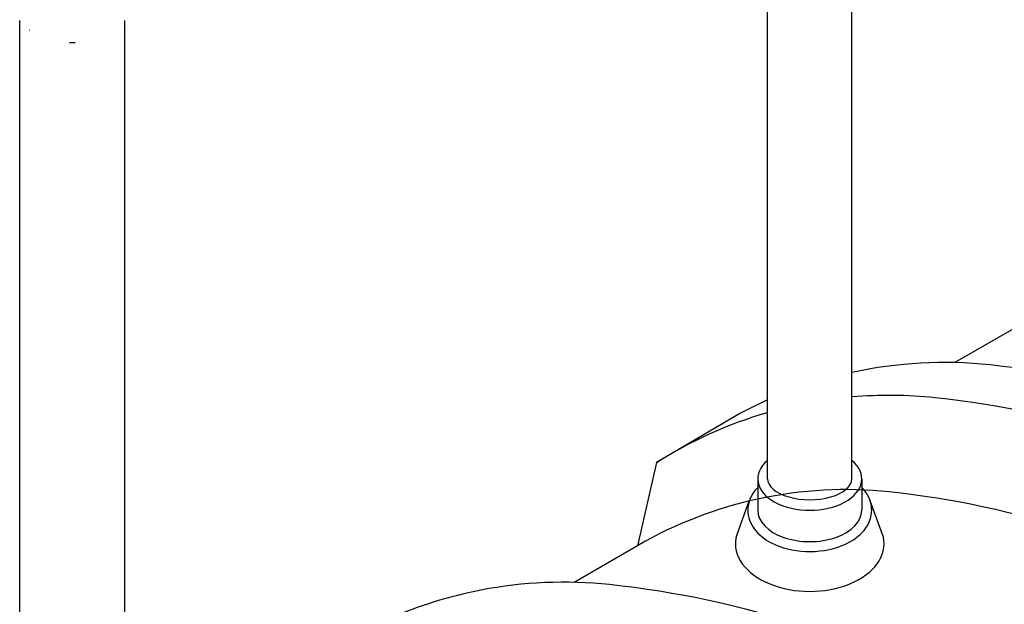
# Model space of a CAD drawing. Extents: x -19547 to -11561, y 2096 to 5601.
# Tile 72 of 168: x -18587 to -18503, y 3282 to 3332. Entities that reach past the tile are written whole.
import ezdxf

# ---------------------------------------------------------------- set-up
doc = ezdxf.new("R2010")
doc.units = 0
doc.header["$MEASUREMENT"] = 0
for name, color, linetype in [('RISERS', 3, 'CONTINUOUS'), ('TANK', 2, 'CONTINUOUS'), ('TANK-SLOPE', 2, 'CONTINUOUS')]:
    doc.layers.add(name, color=color, linetype=linetype)

# ---------------------------------------------------------------- blocks, each defined once
blk = doc.blocks.new('A$C3406478A')
at = {"layer": 'TANK'}
for p, q in [((-1.03, 23.624), (-1.03, 85.046)), ((7.958, 20.143), (7.958, 85.046)), ((-0.958, 84.92), (-0.965, 84.93)), ((-0.748, 84.65), (-0.756, 84.658)), ((-0.202, 84.165), (-0.21, 84.171)), ((7.129, 84.165), (7.138, 84.171)), ((7.676, 84.65), (7.684, 84.658)), ((7.886, 84.92), (7.892, 84.93)), ((0.503, 83.759), (0.496, 83.762)), ((3.218, 83.158), (3.71, 83.158))]:
    blk.add_line(p, q, dxfattribs=at)

msp = doc.modelspace()

# ---------------------------------------------------------------- linework, layer by layer
at = {"layer": 'RISERS', "linetype": 'Continuous'}
for p, q in [((-18523.22, 3292.436, 0), (-18523.22, 3395.589, 0)), ((-18516.02, 3292.453, 0), (-18516.02, 3395.589, 0)), ((-18524.067, 3292.436, 0), (-18524.067, 3289.743, 0)), ((-18515.173, 3292.436, 0), (-18515.173, 3289.755, 0)), ((-18525.92, 3287.437, 0), (-18524.786, 3290.541, 0)), ((-18513.32, 3287.437, 0), (-18514.453, 3290.541, 0))]:
    msp.add_line(p, q, dxfattribs=at)
for centre, major_axis, ratio, start_param, end_param in [((-18519.62, 3292.436, 0), (-4.447, 0), 0.60524, 5.655829, 10.052134), ((-18519.62, 3292.436, 0), (-3.6, 0), 0.49764, 0, 3.141593), ((-18519.62, 3289.755, 0), (-4.447, 0), 0.60524, 6.283185, 9.424778), ((-18519.62, 3286.897, 0), (6.356, 0.001), 0.643466, 3.008833, 6.415247)]:
    msp.add_ellipse(centre, major_axis=major_axis, ratio=ratio, start_param=start_param, end_param=end_param, dxfattribs=at)
msp.add_open_spline([(-18524.067, 3291.703, 0), (-18524.355, 3291.405, 0), (-18524.586, 3291.063, 0), (-18524.851, 3290.391, 0), (-18524.913, 3290.073, 0), (-18524.913, 3289.755, 0), (-18524.913, 3289.461, 0), (-18524.86, 3289.167, 0), (-18524.659, 3288.614, 0), (-18524.513, 3288.354, 0), (-18523.987, 3287.662, 0), (-18523.517, 3287.289, 0), (-18522.429, 3286.704, 0), (-18521.808, 3286.492, 0), (-18520.116, 3286.161, 0), (-18518.992, 3286.169, 0), (-18516.935, 3286.609, 0), (-18516, 3287.034, 0), (-18515.022, 3287.939, 0), (-18514.771, 3288.26, 0), (-18514.421, 3288.974, 0), (-18514.325, 3289.369, 0), (-18514.328, 3290.163, 0), (-18514.428, 3290.557, 0), (-18514.75, 3291.201, 0), (-18514.944, 3291.465, 0), (-18515.173, 3291.703, 0)], degree=3, knots=[5.753765, 5.753765, 5.753765, 5.753765, 6.049788, 6.049788, 6.283185, 6.283185, 6.283185, 6.498982, 6.498982, 6.714779, 6.714779, 7.12787, 7.12787, 7.54096, 7.54096, 8.193187, 8.193187, 8.845413, 8.845413, 9.136468, 9.136468, 9.427523, 9.427523, 9.718577, 9.718577, 9.954222, 9.954222, 9.954222, 9.954222], dxfattribs=at)
at = {"layer": 'TANK', "elevation": 0}
for points in [[(-18381.126, 3136.908, 0.010233), (-18380.513, 3138.236, 0.106395), (-18374.025, 3170.066, 0.071312), (-18379.338, 3204.452, 0.017305), (-18383.535, 3216.694, 0.040291), (-18396.5, 3243.85, 0.057637), (-18422.202, 3278.29, 0.071312), (-18449.427, 3299.956, 0.106395), (-18480.285, 3310.106, 0.159299), (-18501.796, 3305.504), (-18507.223, 3302.371)], [(-18396.906, 3127.801, 0.085374), (-18392.54, 3154.954, 0.071312), (-18398.123, 3191.088, 0.019282), (-18403.094, 3205.402, 0.038312), (-18416.158, 3232.489, 0.044515), (-18436.26, 3261.038, 0.013151), (-18443.153, 3268.741, 0.071312), (-18471.763, 3291.507, 0.106395), (-18504.19, 3302.174, 0.080099), (-18516.02, 3301.533, 0.080099)], [(-18523.22, 3299.18, 0.017432), (-18525.553, 3298.046), (-18532.726, 3293.83), (-18534.337, 3286.716)], [(-18516.02, 3299.463, -0.048006), (-18508.891, 3299.393, -0.106395), (-18476.464, 3288.727, -0.071312), (-18447.854, 3265.96, -0.016688), (-18439.215, 3256.095, -0.040957), (-18420.859, 3229.709, -0.038238), (-18407.816, 3202.675, -0.019356), (-18402.824, 3188.308, -0.071312), (-18397.241, 3152.173, -0.085107), (-18401.579, 3125.102)], [(-18532.726, 3293.83, -0.070406), (-18523.22, 3298.118, -0.070406)], [(-18413.667, 3118.12, 0.010233), (-18413.054, 3119.449, 0.106395), (-18406.565, 3151.279, 0.071312), (-18411.878, 3185.665, 0.017305), (-18416.075, 3197.907, 0.040291), (-18429.04, 3225.062, 0.057637), (-18454.743, 3259.503, 0.071312), (-18481.968, 3281.168, 0.106395), (-18512.826, 3291.318, 0.159299), (-18534.337, 3286.716), (-18539.763, 3283.583)], [(-18429.447, 3109.014, 0.085374), (-18425.081, 3136.166, 0.071312), (-18430.664, 3172.301, 0.019282), (-18435.634, 3186.614, 0.038312), (-18448.699, 3213.702, 0.044515), (-18468.801, 3242.25, 0.013151), (-18475.694, 3249.953, 0.071312), (-18504.304, 3272.72, 0.106395), (-18536.731, 3283.386, 0.149431), (-18558.093, 3279.258), (-18565.267, 3275.042), (-18566.878, 3267.929)]]:
    msp.add_lwpolyline(points, format="xyb", dxfattribs=at)

# ---------------------------------------------------------------- block references
at = {"layer": 'TANK-SLOPE'}
msp.add_blockref('A$C3406478A', (-18586.12, 3246.599, 0), dxfattribs=at)

doc.saveas('drawing.dxf')
